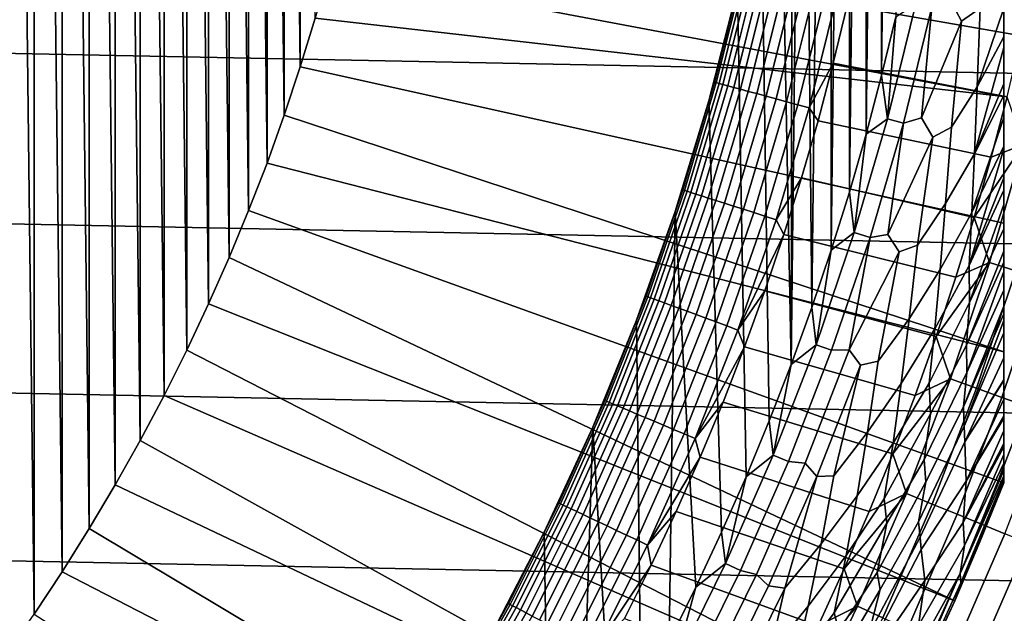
# Model space of a CAD drawing. Header units: metres. Extents: x -32 to 117, y -314 to 32.
# Tile 180 of 256: x 13.14 to 20.5, y -8.96 to -4.52. Entities that reach past the tile are written whole.
import ezdxf

# ---------------------------------------------------------------- set-up
doc = ezdxf.new("R2010")
doc.units = ezdxf.units.M
doc.layers.add('solid_24_501_064_XXX', color=7, linetype='CONTINUOUS')

msp = doc.modelspace()

# ---------------------------------------------------------------- linework, layer by layer
at = {"layer": 'solid_24_501_064_XXX'}
for points in [[(13.250397, -8.968107, 154.5), (13.033209, 9.280912, 154.5), (12.995952, 0.324207, 154.5), (13.033209, -9.280912, 154.5)], [(13.033209, 9.280912, 154.5), (13.250397, -8.968107, 154.5), (13.250397, 8.968107, 154.5)], [(13.250397, 8.968107, 154.5), (13.250397, -8.968107, 154.5), (13.459951, -8.650414, 154.5)], [(13.250397, 8.968107, 154.5), (13.459951, -8.650414, 154.5), (13.459951, 8.650414, 154.5)], [(13.459951, 8.650414, 154.5), (13.459951, -8.650414, 154.5), (13.662011, -8.327598, 154.5)], [(13.459951, 8.650414, 154.5), (13.662011, -8.327598, 154.5), (13.662011, 8.327598, 154.5)], [(13.662011, 8.327598, 154.5), (13.662011, -8.327598, 154.5), (13.85647, -7.999856, 154.5)], [(13.662011, 8.327598, 154.5), (13.85647, -7.999856, 154.5), (13.85647, 7.999856, 154.5)], [(13.85647, 7.999856, 154.5), (13.85647, -7.999856, 154.5), (14.042947, -7.66783, 154.5)], [(13.85647, 7.999856, 154.5), (14.042947, -7.66783, 154.5), (14.042947, 7.66783, 154.5)], [(20.5, -7.98436, 148.5), (20.5, 7.98436, 148.5), (20.5, 7.004709, 148.836288)], [(20.5, 7.98436, 129.791641), (20.5, 7.98436, 148.5), (20.5, -7.98436, 148.5), (20.5, -7.98436, 129.791641)], [(20.5, 7.978689, 129.621338), (20.5, 7.98436, 129.791641), (20.5, -7.98436, 129.791641), (20.5, -7.978689, 129.621338)], [(20.5, -7.955085, 129.406357), (20.5, 7.961432, 129.450684), (20.5, 7.978689, 129.621338), (20.5, -7.961432, 129.450684)], [(20.5, -7.978689, 129.621338), (20.5, -7.961432, 129.450684), (20.5, 7.978689, 129.621338)], [(20.5, -7.932583, 129.279663), (20.5, 7.955085, 129.406357), (20.5, 7.961432, 129.450684), (20.5, -7.955085, 129.406357)], [(20.5, -7.89168, 129.10791), (20.5, 7.932584, 129.279663), (20.5, 7.955085, 129.406357), (20.5, -7.932583, 129.279663)], [(20.5, -7.866208, 129.020355), (20.5, 7.89168, 129.10791), (20.5, 7.932584, 129.279663), (20.5, -7.89168, 129.10791)], [(20.5, -7.838297, 128.935287), (20.5, 7.866208, 129.020355), (20.5, 7.89168, 129.10791), (20.5, -7.866208, 129.020355)], [(20.5, -7.772004, 128.761612), (20.5, 7.838297, 128.935287), (20.5, 7.866208, 129.020355), (20.5, -7.838297, 128.935287)], [(20.5, -7.715996, 128.636612), (20.5, 7.772004, 128.761612), (20.5, 7.838297, 128.935287), (20.5, -7.772004, 128.761612)], [(20.5, -7.691751, 128.5867), (20.5, 7.715996, 128.636612), (20.5, 7.772004, 128.761612), (20.5, -7.715996, 128.636612)], [(14.042947, 7.66783, 154.5), (14.042947, -7.66783, 154.5), (14.221369, -7.331614, 154.5)], [(14.042947, 7.66783, 154.5), (14.221369, -7.331614, 154.5), (14.221369, 7.331614, 154.5)], [(20.5, -7.597048, 128.410522), (20.5, 7.691751, 128.5867), (20.5, 7.715996, 128.636612), (20.5, -7.691751, 128.5867)], [(20.5, -7.50196, 128.256302), (20.5, 7.597048, 128.410522), (20.5, 7.691751, 128.5867), (20.5, -7.597048, 128.410522)], [(20.5, -7.486599, 128.232971), (20.5, 7.50196, 128.256302), (20.5, 7.597048, 128.410522), (20.5, -7.50196, 128.256302)], [(20.5, -7.359214, 128.054153), (20.5, 7.486599, 128.232971), (20.5, 7.50196, 128.256302), (20.5, -7.486599, 128.232971)], [(20.5, -7.219668, 127.880692), (20.5, 7.359214, 128.054153), (20.5, 7.486599, 128.232971), (20.5, -7.359214, 128.054153)], [(14.221369, 7.331614, 154.5), (14.221369, -7.331614, 154.5), (14.391843, -6.991041, 154.5)], [(14.221369, 7.331614, 154.5), (14.391843, -6.991041, 154.5), (14.391843, 6.991041, 154.5)], [(20.5, -7.214021, 127.874092), (20.5, 7.219668, 127.880692), (20.5, 7.359214, 128.054153), (20.5, -7.219668, 127.880692)], [(20.5, -7.214021, 127.874092), (20.5, 7.214021, 127.874092), (20.5, 7.219668, 127.880692)], [(20.5, -7.048509, 127.693161), (20.5, 7.048509, 127.693161), (20.5, 7.214021, 127.874092)], [(20.5, -7.214021, 127.874092), (20.5, -7.048509, 127.693161), (20.5, 7.214021, 127.874092)], [(20.5, 7.048509, 127.693161), (20.5, -6.862637, 127.511368), (20.5, 6.862637, 127.511368)], [(20.5, -7.048509, 127.693161), (20.5, -6.862637, 127.511368), (20.5, 7.048509, 127.693161)], [(20.5, -7.004709, 148.836288), (20.5, 7.004709, 148.836288), (20.5, 6.041682, 149.12825)], [(20.5, -7.98436, 148.5), (20.5, 7.004709, 148.836288), (20.5, -7.004709, 148.836288)], [(14.391843, 6.991041, 154.5), (14.391843, -6.991041, 154.5), (14.55412, -6.646622, 154.5)], [(14.391843, 6.991041, 154.5), (14.55412, -6.646622, 154.5), (14.55412, 6.646622, 154.5)], [(20.5, 6.862637, 127.511368), (20.5, -6.862637, 127.511368), (20.5, -6.769923, 127.433479)], [(20.5, 6.769921, 127.433479), (20.5, 6.862637, 127.511368), (20.5, -6.769923, 127.433479)], [(20.5, 6.769921, 127.433479), (20.5, -6.769923, 127.433479), (20.5, -6.721091, 127.397461)], [(20.5, 6.769921, 127.433479), (20.5, -6.721091, 127.397461), (20.5, 6.721091, 127.397461)], [(20.5, 6.721091, 127.397461), (20.5, -6.721091, 127.397461), (20.5, -6.662621, 127.357704)], [(20.5, 6.662614, 127.357704), (20.5, 6.721091, 127.397461), (20.5, -6.662621, 127.357704)], [(14.55412, 6.646622, 154.5), (14.55412, -6.646622, 154.5), (14.708086, -6.298567, 154.5)], [(14.55412, 6.646622, 154.5), (14.708086, -6.298567, 154.5), (14.708086, 6.298567, 154.5)], [(19.210869, 6.243578, 126.5), (19.065985, -6.672943, 126.5), (19, 0, 126.5), (19.065985, 6.672943, 126.5)], [(20.5, 6.662614, 127.357704), (20.5, -6.662621, 127.357704), (20.5, -6.544247, 127.286102)], [(20.5, 6.540679, 127.284103), (20.5, 6.662614, 127.357704), (20.5, -6.544247, 127.286102)], [(20.5, 6.540679, 127.284103), (20.5, -6.544247, 127.286102), (20.5, -6.403995, 127.213036)], [(20.5, 6.403972, 127.21302), (20.5, 6.540679, 127.284103), (20.5, -6.403995, 127.213036)], [(20.5, 6.403972, 127.21302), (20.5, -6.403995, 127.213036), (20.5, -6.332358, 127.17955)], [(20.5, 6.403972, 127.21302), (20.5, -6.332358, 127.17955), (20.5, 6.332358, 127.17955)], [(20.5, 6.332358, 127.17955), (20.5, -6.332358, 127.17955), (20.5, -6.2522, 127.144661)], [(20.5, 6.252165, 127.144646), (20.5, 6.332358, 127.17955), (20.5, -6.2522, 127.144661)], [(14.708086, 6.298567, 154.5), (14.708086, -6.298567, 154.5), (14.853869, -5.946599, 154.5)], [(14.708086, 6.298567, 154.5), (14.853869, -5.946599, 154.5), (14.853869, 5.946599, 154.5)], [(19.210869, 6.243578, 126.5), (19.210869, -6.243578, 126.5), (19.065985, -6.672943, 126.5)], [(19.210869, 6.243578, 126.5), (19.346186, 5.810729, 126.5), (19.210869, -6.243578, 126.5)], [(20.5, 6.252165, 127.144646), (20.5, -6.2522, 127.144661), (20.5, -6.083886, 127.078682)], [(20.5, 6.083886, 127.078682), (20.5, 6.252165, 127.144646), (20.5, -6.083886, 127.078682)], [(20.5, 6.083886, 127.078682), (20.5, -6.083886, 127.078682), (20.5, -5.902002, 127.016617)], [(20.5, 5.901936, 127.016602), (20.5, 6.083886, 127.078682), (20.5, -5.902002, 127.016617)], [(20.5, -6.041681, 149.12825), (20.5, 6.041682, 149.12825), (20.5, 5.092418, 149.376968)], [(20.5, -7.004709, 148.836288), (20.5, 6.041682, 149.12825), (20.5, -6.041681, 149.12825)], [(14.853869, 5.946599, 154.5), (14.853869, -5.946599, 154.5), (14.991238, -5.5913, 154.5)], [(14.853869, 5.946599, 154.5), (14.991238, -5.5913, 154.5), (14.991238, 5.5913, 154.5)], [(20.5, 5.901936, 127.016602), (20.5, -5.902002, 127.016617), (20.5, -5.795797, 126.984024)], [(20.5, 5.795797, 126.984024), (20.5, 5.901936, 127.016602), (20.5, -5.795797, 126.984024)], [(19.346186, 5.810729, 126.5), (19.346186, -5.810729, 126.5), (19.210869, -6.243578, 126.5)], [(19.346186, 5.810729, 126.5), (19.471764, 5.374966, 126.5), (19.346186, -5.810729, 126.5)], [(20.5, 5.795797, 126.984024), (20.5, -5.795797, 126.984024), (20.5, -5.702415, 126.957336)], [(20.5, 5.702332, 126.957314), (20.5, 5.795797, 126.984024), (20.5, -5.702415, 126.957336)], [(20.5, 5.702332, 126.957314), (20.5, -5.702415, 126.957336), (20.5, -5.485857, 126.90139)], [(20.5, 5.485757, 126.901367), (20.5, 5.702332, 126.957314), (20.5, -5.485857, 126.90139)], [(14.991238, 5.5913, 154.5), (14.991238, -5.5913, 154.5), (15.119989, -5.233145, 154.5)], [(14.991238, 5.5913, 154.5), (15.119989, -5.233145, 154.5), (15.119989, 5.233145, 154.5)], [(20.5, 5.485757, 126.901367), (20.5, -5.485857, 126.90139), (20.5, -5.464846, 126.896385)], [(20.5, 5.485757, 126.901367), (20.5, -5.464846, 126.896385), (20.5, 5.464847, 126.896385)], [(20.5, 5.464847, 126.896385), (20.5, -5.464846, 126.896385), (20.5, -5.251423, 126.849052)], [(20.5, 5.251305, 126.849022), (20.5, 5.464847, 126.896385), (20.5, -5.251423, 126.849052)], [(19.471764, 5.374966, 126.5), (19.471764, -5.374966, 126.5), (19.346186, -5.810729, 126.5)], [(19.471764, 5.374966, 126.5), (19.587435, 4.936833, 126.5), (19.471764, -5.374966, 126.5)], [(15.119989, 5.233145, 154.5), (15.119989, -5.233145, 154.5), (15.240263, -4.871753, 154.5)], [(15.119989, 5.233145, 154.5), (15.240263, -4.871753, 154.5), (15.240263, 4.871753, 154.5)], [(20.5, 5.251305, 126.849022), (20.5, -5.251423, 126.849052), (20.5, -5.08483, 126.8162)], [(20.5, 5.08483, 126.8162), (20.5, 5.251305, 126.849022), (20.5, -5.08483, 126.8162)], [(20.5, -5.092416, 149.376968), (20.5, 5.092418, 149.376968), (20.5, 4.154037, 149.583359)], [(20.5, -6.041681, 149.12825), (20.5, 5.092418, 149.376968), (20.5, -5.092416, 149.376968)], [(20.5, 5.08483, 126.8162), (20.5, -5.08483, 126.8162), (20.5, -4.998413, 126.800446)], [(20.5, 4.998272, 126.800423), (20.5, 5.08483, 126.8162), (20.5, -4.998413, 126.800446)], [(19.587435, 4.936833, 126.5), (19.587435, -4.936833, 126.5), (19.471764, -5.374966, 126.5)], [(19.587435, 4.936833, 126.5), (19.6933, 4.495928, 126.5), (19.587435, -4.936833, 126.5)], [(20.5, 4.998272, 126.800423), (20.5, -4.998413, 126.800446), (20.5, -4.726201, 126.75573)], [(20.5, 4.726034, 126.755699), (20.5, 4.998272, 126.800423), (20.5, -4.726201, 126.75573)], [(15.240263, 4.871753, 154.5), (15.240263, -4.871753, 154.5), (15.351926, -4.507566, 154.5)], [(20.5, 4.726034, 126.755699), (20.5, -4.726201, 126.75573), (20.5, -4.647787, 126.744156)], [(20.5, 4.726034, 126.755699), (20.5, -4.647787, 126.744156), (20.5, 4.647788, 126.744156)], [(20.5, 4.647788, 126.744156), (20.5, -4.647787, 126.744156), (20.5, -4.433388, 126.715065)], [(19.6933, 4.495928, 126.5), (19.6933, -4.495928, 126.5), (19.587435, -4.936833, 126.5)], [(20.5, -5.092416, 149.376968), (20.5, 4.154037, 149.583359), (20.5, -4.154034, 149.583359)], [(19.065985, -6.672943, 126.5), (18.911396, -7.099197, 126.5), (18.98028, -0.865215, 126.5), (19, 0, 126.5)], [(18.911396, -7.099197, 126.5), (18.921286, -1.727635, 126.5), (18.98028, -0.865215, 126.5)], [(18.911396, -7.099197, 126.5), (18.823011, -2.587289, 126.5), (18.921286, -1.727635, 126.5)], [(32.089672, -5.148039, -303.5), (-32.269005, -3.867984, -303.5), (-32.397263, -2.582068, -303.5), (32.269005, -3.867984, -303.5)], [(18.911396, -7.099197, 126.5), (18.747246, -7.521997, 126.5), (18.685766, -3.441164, 126.5), (18.823011, -2.587289, 126.5)], [(18.747246, -7.521997, 126.5), (18.573774, -7.94071, 126.5), (18.509794, -4.288068, 126.5), (18.685766, -3.441164, 126.5)], [(20.099037, -4.367749, 126.545876), (20.36211, -3.651788, 126.581253), (20.325071, -4.43113, 126.626312), (20.185097, -4.529123, 126.581253)], [(20.5, -4.154034, 149.583359), (15.548954, -3.772236, 154.5), (15.454799, -4.141157, 154.5), (20.5, -5.092416, 149.376968)], [(31.859657, -6.419635, -303.5), (-32.089672, -5.148039, -303.5), (-32.269005, -3.867984, -303.5), (32.089672, -5.148039, -303.5)], [(20.73044, -4.182939, 123.621208), (19.423409, -3.97686, 123.854294), (19.329285, -4.411689, 123.854294), (20.63283, -4.640519, 123.621208)], [(20.5, -5.092416, 149.376968), (15.454799, -4.141157, 154.5), (15.351926, -4.507566, 154.5)], [(18.338511, -4.986336, 124.746147), (18.541124, -4.170282, 124.746147), (18.407379, -4.708329, 124.839096)], [(18.351025, -4.989738, 124.653915), (18.553776, -4.173127, 124.653915), (18.541124, -4.170282, 124.746147), (18.338511, -4.986336, 124.746147)], [(18.371763, -4.995378, 124.563286), (18.574745, -4.177844, 124.563286), (18.553776, -4.173127, 124.653915), (18.351025, -4.989738, 124.653915)], [(18.400551, -5.003205, 124.475044), (18.603849, -4.18439, 124.475044), (18.574745, -4.177844, 124.563286), (18.371763, -4.995378, 124.563286)], [(18.437136, -5.013153, 124.389969), (18.640839, -4.192709, 124.389969), (18.603849, -4.18439, 124.475044), (18.400551, -5.003205, 124.475044)], [(18.541124, -4.170282, 124.746147), (18.509787, -4.288098, 124.839096), (18.407379, -4.708329, 124.839096)], [(18.481199, -5.025134, 124.308784), (18.685389, -4.20273, 124.308784), (18.640839, -4.192709, 124.389969), (18.437136, -5.013153, 124.389969)], [(20.325071, -4.43113, 126.626312), (20.5, -4.13965, 126.680725), (20.5, -4.433388, 126.715065), (20.302101, -5.021448, 126.680763)], [(18.532362, -5.039045, 124.232208), (18.737116, -4.214365, 124.232208), (18.685389, -4.20273, 124.308784), (18.481199, -5.025134, 124.308784)], [(18.590178, -5.054765, 124.160889), (18.79557, -4.227512, 124.160889), (18.737116, -4.214365, 124.232208), (18.532362, -5.039045, 124.232208)], [(18.654144, -5.072158, 124.095459), (18.860245, -4.242059, 124.095459), (18.79557, -4.227512, 124.160889), (18.590178, -5.054765, 124.160889)], [(18.723709, -5.091074, 124.036476), (18.930578, -4.257878, 124.036476), (18.860245, -4.242059, 124.095459), (18.654144, -5.072158, 124.095459)], [(18.798269, -5.111346, 123.984459), (19.00596, -4.274833, 123.984459), (18.930578, -4.257878, 124.036476), (18.723709, -5.091074, 124.036476)], [(18.407379, -4.708329, 124.839096), (18.509787, -4.288098, 124.839096), (18.509794, -4.288068, 126.5), (18.295393, -5.126224, 126.5)], [(18.573774, -7.94071, 126.5), (18.3909, -8.3555, 126.5), (18.295393, -5.126224, 126.5), (18.509794, -4.288068, 126.5)], [(18.877174, -5.132801, 123.939857), (19.085739, -4.292777, 123.939857), (19.00596, -4.274833, 123.984459), (18.798269, -5.111346, 123.984459)], [(18.959742, -5.155252, 123.903053), (19.169218, -4.311553, 123.903053), (19.085739, -4.292777, 123.939857), (18.877174, -5.132801, 123.939857)], [(19.045256, -5.178504, 123.874374), (19.255676, -4.330999, 123.874374), (19.169218, -4.311553, 123.903053), (18.959742, -5.155252, 123.903053)], [(19.255676, -4.330999, 123.874374), (19.045256, -5.178504, 123.874374), (19.225426, -4.844298, 123.854294), (19.329285, -4.411689, 123.854294)], [(20.63283, -4.640519, 123.621208), (19.329285, -4.411689, 123.854294), (19.225426, -4.844298, 123.854294), (20.525122, -5.095831, 123.621208)], [(19.842003, -4.398866, 126.505112), (19.631243, -5.260176, 126.505112), (19.6933, -4.495928, 126.5)], [(19.631243, -5.260176, 126.505112), (19.842003, -4.398866, 126.505112), (19.962124, -4.425496, 126.520439), (19.750086, -5.29202, 126.520439)], [(19.962124, -4.425496, 126.520439), (20.099037, -4.367749, 126.545876), (20.185097, -4.529123, 126.581253), (19.88625, -5.252205, 126.545876)], [(19.750086, -5.29202, 126.520439), (19.962124, -4.425496, 126.520439), (19.88625, -5.252205, 126.545876)], [(20.185097, -4.529123, 126.581253), (20.325071, -4.43113, 126.626312), (20.302101, -5.021448, 126.680763), (20.109774, -5.323572, 126.626312)], [(20.302101, -5.021448, 126.680763), (20.5, -4.433388, 126.715065), (20.5, -4.647787, 126.744156)], [(20.5, -5.092416, 149.376968), (15.351926, -4.507566, 154.5), (15.240263, -4.871753, 154.5), (20.5, -6.041681, 149.12825)], [(19.631243, -5.260176, 126.505112), (19.587435, -4.936833, 126.5), (19.6933, -4.495928, 126.5)], [(19.88625, -5.252205, 126.545876), (20.185097, -4.529123, 126.581253), (20.109774, -5.323572, 126.626312), (19.970301, -5.397981, 126.581253)], [(18.338511, -4.986336, 124.746147), (18.407379, -4.708329, 124.839096), (18.295393, -5.126224, 126.5), (18.295435, -5.126119, 124.839096)], [(20.302101, -5.021448, 126.680763), (20.5, -4.647787, 126.744156), (20.5, -4.726201, 126.75573), (20.282131, -5.521958, 126.744232)], [(20.282131, -5.521958, 126.744232), (20.5, -4.726201, 126.75573), (20.5, -4.998413, 126.800446)], [(19.045256, -5.178504, 123.874374), (19.111887, -5.274467, 123.854294), (19.225426, -4.844298, 123.854294)], [(20.525122, -5.095831, 123.621208), (19.225426, -4.844298, 123.854294), (19.111887, -5.274467, 123.854294), (20.407366, -5.548652, 123.621208)], [(20.5, -6.041681, 149.12825), (15.240263, -4.871753, 154.5), (15.119989, -5.233145, 154.5), (20.5, -7.004709, 148.836288)], [(18.099998, -5.792629, 124.746147), (18.338511, -4.986336, 124.746147), (18.174007, -5.541252, 124.839096)], [(18.11235, -5.796582, 124.653915), (18.351025, -4.989738, 124.653915), (18.338511, -4.986336, 124.746147), (18.099998, -5.792629, 124.746147)], [(18.13282, -5.803133, 124.563286), (18.371763, -4.995378, 124.563286), (18.351025, -4.989738, 124.653915), (18.11235, -5.796582, 124.653915)], [(18.161232, -5.812226, 124.475044), (18.400551, -5.003205, 124.475044), (18.371763, -4.995378, 124.563286), (18.13282, -5.803133, 124.563286)], [(18.197342, -5.823782, 124.389969), (18.437136, -5.013153, 124.389969), (18.400551, -5.003205, 124.475044), (18.161232, -5.812226, 124.475044)], [(18.338511, -4.986336, 124.746147), (18.295435, -5.126119, 124.839096), (18.174007, -5.541252, 124.839096)], [(19.631243, -5.260176, 126.505112), (19.471764, -5.374966, 126.5), (19.587435, -4.936833, 126.5)], [(20.282131, -5.521958, 126.744232), (20.5, -4.998413, 126.800446), (20.5, -5.08483, 126.8162)], [(18.240831, -5.837701, 124.308784), (18.481199, -5.025134, 124.308784), (18.437136, -5.013153, 124.389969), (18.197342, -5.823782, 124.389969)], [(18.291328, -5.853861, 124.232208), (18.532362, -5.039045, 124.232208), (18.481199, -5.025134, 124.308784), (18.240831, -5.837701, 124.308784)], [(18.348392, -5.872124, 124.160889), (18.590178, -5.054765, 124.160889), (18.532362, -5.039045, 124.232208), (18.291328, -5.853861, 124.232208)], [(18.411528, -5.892329, 124.095459), (18.654144, -5.072158, 124.095459), (18.590178, -5.054765, 124.160889), (18.348392, -5.872124, 124.160889)], [(18.480188, -5.914303, 124.036476), (18.723709, -5.091074, 124.036476), (18.654144, -5.072158, 124.095459), (18.411528, -5.892329, 124.095459)], [(20.109774, -5.323572, 126.626312), (20.302101, -5.021448, 126.680763), (20.282131, -5.521958, 126.744232), (20.066004, -5.894557, 126.680763)], [(31.579252, -7.6812, -303.5), (-31.859657, -6.419635, -303.5), (-32.089672, -5.148039, -303.5), (31.859657, -6.419635, -303.5)], [(18.174007, -5.541252, 124.839096), (18.295435, -5.126119, 124.839096), (18.295393, -5.126224, 126.5), (18.043184, -5.953417, 126.5)], [(18.3909, -8.3555, 126.5), (18.198666, -8.766306, 126.5), (18.043184, -5.953417, 126.5), (18.295393, -5.126224, 126.5)], [(18.553778, -5.937854, 123.984459), (18.798269, -5.111346, 123.984459), (18.723709, -5.091074, 124.036476), (18.480188, -5.914303, 124.036476)], [(18.631657, -5.962778, 123.939857), (18.877174, -5.132801, 123.939857), (18.798269, -5.111346, 123.984459), (18.553778, -5.937854, 123.984459)], [(18.71315, -5.988859, 123.903053), (18.959742, -5.155252, 123.903053), (18.877174, -5.132801, 123.939857), (18.631657, -5.962778, 123.939857)], [(20.282131, -5.521958, 126.744232), (20.5, -5.08483, 126.8162), (20.5, -5.251423, 126.849052), (20.262209, -5.962562, 126.816277)], [(20.647396, -5.453165, 123.577095), (20.525122, -5.095831, 123.621208), (20.407366, -5.548652, 123.621208)], [(18.797552, -6.01587, 123.874374), (19.045256, -5.178504, 123.874374), (18.959742, -5.155252, 123.903053), (18.71315, -5.988859, 123.903053)], [(19.045256, -5.178504, 123.874374), (18.797552, -6.01587, 123.874374), (18.988726, -5.701977, 123.854294), (19.111887, -5.274467, 123.854294)], [(20.5, -7.004709, 148.836288), (15.119989, -5.233145, 154.5), (14.991238, -5.5913, 154.5)], [(20.407366, -5.548652, 123.621208), (19.111887, -5.274467, 123.854294), (18.988726, -5.701977, 123.854294), (20.279621, -5.998757, 123.621208)], [(19.631243, -5.260176, 126.505112), (19.383112, -6.111472, 126.505112), (19.471764, -5.374966, 126.5)], [(19.383112, -6.111472, 126.505112), (19.631243, -5.260176, 126.505112), (19.750086, -5.29202, 126.520439), (19.500454, -6.148469, 126.520439)], [(19.500454, -6.148469, 126.520439), (19.750086, -5.29202, 126.520439), (19.63456, -6.126389, 126.545876)], [(19.750086, -5.29202, 126.520439), (19.88625, -5.252205, 126.545876), (19.970301, -5.397981, 126.581253), (19.63456, -6.126389, 126.545876)], [(20.262209, -5.962562, 126.816277), (20.5, -5.251423, 126.849052), (20.5, -5.464846, 126.896385)], [(19.970301, -5.397981, 126.581253), (20.109774, -5.323572, 126.626312), (20.066004, -5.894557, 126.680763), (19.855312, -6.205645, 126.626312)], [(19.383112, -6.111472, 126.505112), (19.346186, -5.810729, 126.5), (19.471764, -5.374966, 126.5)], [(19.63456, -6.126389, 126.545876), (19.970301, -5.397981, 126.581253), (19.855312, -6.205645, 126.626312), (19.718122, -6.256735, 126.581253)], [(20.066004, -5.894557, 126.680763), (20.282131, -5.521958, 126.744232), (20.262209, -5.962562, 126.816277), (20.026241, -6.387996, 126.744232)], [(20.262209, -5.962562, 126.816277), (20.5, -5.464846, 126.896385), (20.5, -5.485857, 126.90139), (20.240961, -6.357554, 126.896408)], [(20.240961, -6.357554, 126.896408), (20.5, -5.485857, 126.90139), (20.5, -5.702415, 126.957336)], [(20.647396, -5.453165, 123.577095), (20.407366, -5.548652, 123.621208), (20.279621, -5.998757, 123.621208)], [(20.393673, -6.336413, 123.577095), (20.647396, -5.453165, 123.577095), (20.279621, -5.998757, 123.621208)], [(20.591335, -6.397828, 123.517342), (20.847519, -5.506019, 123.517342), (20.647396, -5.453165, 123.577095), (20.393673, -6.336413, 123.577095)], [(20.5, -7.004709, 148.836288), (14.991238, -5.5913, 154.5), (14.853869, -5.946599, 154.5), (20.5, -7.98436, 148.5)], [(18.099998, -5.792629, 124.746147), (18.174007, -5.541252, 124.839096), (18.043184, -5.953417, 126.5), (18.043161, -5.953515, 124.839096)], [(18.797552, -6.01587, 123.874374), (18.856003, -6.126615, 123.854294), (18.988726, -5.701977, 123.854294)], [(20.279621, -5.998757, 123.621208), (18.988726, -5.701977, 123.854294), (18.856003, -6.126615, 123.854294), (20.141949, -6.445928, 123.621208)], [(20.240961, -6.357554, 126.896408), (20.5, -5.702415, 126.957336), (20.5, -5.795797, 126.984024)], [(17.826056, -6.587583, 124.746147), (18.099998, -5.792629, 124.746147), (17.902966, -6.362691, 124.839096)], [(17.838219, -6.592078, 124.653915), (18.11235, -5.796582, 124.653915), (18.099998, -5.792629, 124.746147), (17.826056, -6.587583, 124.746147)], [(17.858379, -6.599528, 124.563286), (18.13282, -5.803133, 124.563286), (18.11235, -5.796582, 124.653915), (17.838219, -6.592078, 124.653915)], [(17.886362, -6.609869, 124.475044), (18.161232, -5.812226, 124.475044), (18.13282, -5.803133, 124.563286), (17.858379, -6.599528, 124.563286)], [(17.921925, -6.623011, 124.389969), (18.197342, -5.823782, 124.389969), (18.161232, -5.812226, 124.475044), (17.886362, -6.609869, 124.475044)], [(18.099998, -5.792629, 124.746147), (18.043161, -5.953515, 124.839096), (17.902966, -6.362691, 124.839096)], [(19.383112, -6.111472, 126.505112), (19.210869, -6.243578, 126.5), (19.346186, -5.810729, 126.5)], [(20.240961, -6.357554, 126.896408), (20.5, -5.795797, 126.984024), (20.5, -5.902002, 127.016617), (20.243519, -6.636467, 126.984077)], [(17.964758, -6.63884, 124.308784), (18.240831, -5.837701, 124.308784), (18.197342, -5.823782, 124.389969), (17.921925, -6.623011, 124.389969)], [(18.01449, -6.657218, 124.232208), (18.291328, -5.853861, 124.232208), (18.240831, -5.837701, 124.308784), (17.964758, -6.63884, 124.308784)], [(18.07069, -6.677987, 124.160889), (18.348392, -5.872124, 124.160889), (18.291328, -5.853861, 124.232208), (18.01449, -6.657218, 124.232208)], [(18.13287, -6.700965, 124.095459), (18.411528, -5.892329, 124.095459), (18.348392, -5.872124, 124.160889), (18.07069, -6.677987, 124.160889)], [(20.13352, -8.867996, 148.5), (20.5, -7.98436, 148.5), (14.853869, -5.946599, 154.5), (14.708086, -6.298567, 154.5)], [(17.902966, -6.362691, 124.839096), (18.043161, -5.953515, 124.839096), (18.043184, -5.953417, 126.5), (17.753441, -6.768695, 126.5)], [(17.997364, -9.172507, 126.5), (17.78705, -9.573951, 126.5), (17.753441, -6.768695, 126.5), (18.043184, -5.953417, 126.5)], [(18.198666, -8.766306, 126.5), (17.997364, -9.172507, 126.5), (18.043184, -5.953417, 126.5)], [(18.200491, -6.725955, 124.036476), (18.480188, -5.914303, 124.036476), (18.411528, -5.892329, 124.095459), (18.13287, -6.700965, 124.095459)], [(18.272966, -6.752738, 123.984459), (18.553778, -5.937854, 123.984459), (18.480188, -5.914303, 124.036476), (18.200491, -6.725955, 124.036476)], [(18.349667, -6.781082, 123.939857), (18.631657, -5.962778, 123.939857), (18.553778, -5.937854, 123.984459), (18.272966, -6.752738, 123.984459)], [(18.429928, -6.810742, 123.903053), (18.71315, -5.988859, 123.903053), (18.631657, -5.962778, 123.939857), (18.349667, -6.781082, 123.939857)], [(19.855312, -6.205645, 126.626312), (20.066004, -5.894557, 126.680763), (20.026241, -6.387996, 126.744232), (19.792374, -6.75664, 126.680763)], [(20.026241, -6.387996, 126.744232), (20.262209, -5.962562, 126.816277), (20.240961, -6.357554, 126.896408), (19.986042, -6.831354, 126.816277)], [(20.243519, -6.636467, 126.984077), (20.5, -5.902002, 127.016617), (20.5, -6.083886, 127.078682)], [(18.51305, -6.841461, 123.874374), (18.797552, -6.01587, 123.874374), (18.71315, -5.988859, 123.903053), (18.429928, -6.810742, 123.903053)], [(18.51305, -6.841461, 123.874374), (18.856003, -6.126615, 123.854294), (18.797552, -6.01587, 123.874374)], [(20.393673, -6.336413, 123.577095), (20.279621, -5.998757, 123.621208), (20.141949, -6.445928, 123.621208)], [(20.243519, -6.636467, 126.984077), (20.5, -6.083886, 127.078682), (20.5, -6.2522, 127.144661), (20.221298, -6.954319, 127.07869)], [(18.51305, -6.841461, 123.874374), (18.713785, -6.548166, 123.854294), (18.856003, -6.126615, 123.854294)], [(20.141949, -6.445928, 123.621208), (18.856003, -6.126615, 123.854294), (18.713785, -6.548166, 123.854294), (19.994417, -6.889946, 123.621208)], [(19.383112, -6.111472, 126.505112), (19.098085, -6.951135, 126.505112), (19.210869, -6.243578, 126.5)], [(19.098085, -6.951135, 126.505112), (19.383112, -6.111472, 126.505112), (19.500454, -6.148469, 126.520439), (19.213701, -6.993216, 126.520439)], [(19.213701, -6.993216, 126.520439), (19.500454, -6.148469, 126.520439), (19.344461, -6.988587, 126.545876)], [(19.500454, -6.148469, 126.520439), (19.63456, -6.126389, 126.545876), (19.718122, -6.256735, 126.581253), (19.344461, -6.988587, 126.545876)], [(19.098085, -6.951135, 126.505112), (19.065985, -6.672943, 126.5), (19.210869, -6.243578, 126.5)], [(19.344461, -6.988587, 126.545876), (19.718122, -6.256735, 126.581253), (19.56218, -7.075631, 126.626312), (19.429035, -7.103777, 126.581253)], [(19.718122, -6.256735, 126.581253), (19.855312, -6.205645, 126.626312), (19.792374, -6.75664, 126.680763), (19.56218, -7.075631, 126.626312)], [(20.221298, -6.954319, 127.07869), (20.5, -6.2522, 127.144661), (20.5, -6.332358, 127.17955)], [(20.13352, -8.867996, 148.5), (14.708086, -6.298567, 154.5), (14.55412, -6.646622, 154.5)], [(17.826056, -6.587583, 124.746147), (17.902966, -6.362691, 124.839096), (17.753441, -6.768695, 126.5), (17.75349, -6.76857, 124.839096)], [(19.792374, -6.75664, 126.680763), (20.026241, -6.387996, 126.744232), (19.986042, -6.831354, 126.816277), (19.733391, -7.242244, 126.744232)], [(19.986042, -6.831354, 126.816277), (20.240961, -6.357554, 126.896408), (20.243519, -6.636467, 126.984077), (19.942795, -7.238776, 126.896408)], [(20.393673, -6.336413, 123.577095), (20.141949, -6.445928, 123.621208), (19.994417, -6.889946, 123.621208)], [(20.102184, -7.207928, 123.577095), (20.393673, -6.336413, 123.577095), (19.994417, -6.889946, 123.621208)], [(20.29702, -7.27779, 123.517342), (20.591335, -6.397828, 123.517342), (20.393673, -6.336413, 123.577095), (20.102184, -7.207928, 123.577095)], [(20.221298, -6.954319, 127.07869), (20.5, -6.332358, 127.17955), (20.5, -6.403995, 127.213036), (20.225712, -7.160333, 127.179596)], [(20.225712, -7.160333, 127.179596), (20.5, -6.403995, 127.213036), (20.5, -6.544247, 127.286102)], [(20.487318, -7.346024, 123.442886), (20.784391, -6.457812, 123.442886), (20.591335, -6.397828, 123.517342), (20.29702, -7.27779, 123.517342)], [(31.248901, -8.930613, -303.5), (-31.579252, -7.6812, -303.5), (-31.859657, -6.419635, -303.5), (31.579252, -7.6812, -303.5)], [(20.672096, -7.412278, 123.354111), (20.971848, -6.516056, 123.354111), (20.784391, -6.457812, 123.442886), (20.487318, -7.346024, 123.442886)], [(18.51305, -6.841461, 123.874374), (18.562145, -6.966418, 123.854294), (18.713785, -6.548166, 123.854294)], [(19.994417, -6.889946, 123.621208), (18.713785, -6.548166, 123.854294), (18.562145, -6.966418, 123.854294), (19.837099, -7.330591, 123.621208)], [(20.225712, -7.160333, 127.179596), (20.5, -6.544247, 127.286102), (20.5, -6.662621, 127.357704), (20.200392, -7.417639, 127.28611)], [(17.517218, -7.369641, 124.746147), (17.826056, -6.587583, 124.746147), (17.594818, -7.170941, 124.839096)], [(17.529171, -7.37467, 124.653915), (17.838219, -6.592078, 124.653915), (17.826056, -6.587583, 124.746147), (17.517218, -7.369641, 124.746147)], [(17.548981, -7.383005, 124.563286), (17.858379, -6.599528, 124.563286), (17.838219, -6.592078, 124.653915), (17.529171, -7.37467, 124.653915)], [(17.576479, -7.394573, 124.475044), (17.886362, -6.609869, 124.475044), (17.858379, -6.599528, 124.563286), (17.548981, -7.383005, 124.563286)], [(17.611425, -7.409276, 124.389969), (17.921925, -6.623011, 124.389969), (17.886362, -6.609869, 124.475044), (17.576479, -7.394573, 124.475044)], [(17.826056, -6.587583, 124.746147), (17.75349, -6.76857, 124.839096), (17.594818, -7.170941, 124.839096)], [(17.653517, -7.426983, 124.308784), (17.964758, -6.63884, 124.308784), (17.921925, -6.623011, 124.389969), (17.611425, -7.409276, 124.389969)], [(19.729027, -9.734758, 148.5), (20.13352, -8.867996, 148.5), (14.55412, -6.646622, 154.5), (14.391843, -6.991041, 154.5)], [(17.702387, -7.447544, 124.232208), (18.01449, -6.657218, 124.232208), (17.964758, -6.63884, 124.308784), (17.653517, -7.426983, 124.308784)], [(17.757612, -7.470778, 124.160889), (18.07069, -6.677987, 124.160889), (18.01449, -6.657218, 124.232208), (17.702387, -7.447544, 124.232208)], [(17.818716, -7.496484, 124.095459), (18.13287, -6.700965, 124.095459), (18.07069, -6.677987, 124.160889), (17.757612, -7.470778, 124.160889)], [(19.098085, -6.951135, 126.505112), (18.911396, -7.099197, 126.5), (19.065985, -6.672943, 126.5)], [(19.942795, -7.238776, 126.896408), (20.243519, -6.636467, 126.984077), (20.221298, -6.954319, 127.07869), (19.95179, -7.467856, 126.984077)], [(20.200392, -7.417639, 127.28611), (20.5, -6.662621, 127.357704), (20.5, -6.721091, 127.397461)], [(17.594818, -7.170941, 124.839096), (17.75349, -6.76857, 124.839096), (17.753441, -6.768695, 126.5), (17.427008, -7.569602, 126.5)], [(17.78705, -9.573951, 126.5), (17.567617, -9.970873, 126.5), (17.427008, -7.569602, 126.5), (17.753441, -6.768695, 126.5)], [(17.885166, -7.52444, 124.036476), (18.200491, -6.725955, 124.036476), (18.13287, -6.700965, 124.095459), (17.818716, -7.496484, 124.095459)], [(17.956385, -7.554403, 123.984459), (18.272966, -6.752738, 123.984459), (18.200491, -6.725955, 124.036476), (17.885166, -7.52444, 124.036476)], [(18.031757, -7.586112, 123.939857), (18.349667, -6.781082, 123.939857), (18.272966, -6.752738, 123.984459), (17.956385, -7.554403, 123.984459)], [(19.56218, -7.075631, 126.626312), (19.792374, -6.75664, 126.680763), (19.733391, -7.242244, 126.744232), (19.481728, -7.606088, 126.680763)], [(20.200392, -7.417639, 127.28611), (20.5, -6.721091, 127.397461), (20.5, -6.769923, 127.433479), (20.205091, -7.561609, 127.397499)], [(20.205091, -7.561609, 127.397499), (20.5, -6.769923, 127.433479), (20.5, -6.862637, 127.511368)], [(18.110626, -7.619293, 123.903053), (18.429928, -6.810742, 123.903053), (18.349667, -6.781082, 123.939857), (18.031757, -7.586112, 123.939857)], [(18.19231, -7.653658, 123.874374), (18.51305, -6.841461, 123.874374), (18.429928, -6.810742, 123.903053), (18.110626, -7.619293, 123.903053)], [(18.19231, -7.653658, 123.874374), (18.562145, -6.966418, 123.854294), (18.51305, -6.841461, 123.874374)], [(19.733391, -7.242244, 126.744232), (19.986042, -6.831354, 126.816277), (19.942795, -7.238776, 126.896408), (19.672644, -7.687418, 126.816277)], [(20.102184, -7.207928, 123.577095), (19.994417, -6.889946, 123.621208), (19.837099, -7.330591, 123.621208)], [(20.5, -7.048509, 127.693161), (20.208307, -7.679202, 127.511368), (20.205091, -7.561609, 127.397499), (20.5, -6.862637, 127.511368)], [(19.729027, -9.734758, 148.5), (14.391843, -6.991041, 154.5), (14.221369, -7.331614, 154.5)], [(18.19231, -7.653658, 123.874374), (18.401161, -7.38116, 123.854294), (18.562145, -6.966418, 123.854294)], [(19.837099, -7.330591, 123.621208), (18.562145, -6.966418, 123.854294), (18.401161, -7.38116, 123.854294), (19.670073, -7.767646, 123.621208)], [(19.098085, -6.951135, 126.505112), (18.776705, -7.777565, 126.505112), (18.911396, -7.099197, 126.5)], [(18.776705, -7.777565, 126.505112), (19.098085, -6.951135, 126.505112), (19.213701, -6.993216, 126.520439), (18.890375, -7.824649, 126.520439)], [(18.890375, -7.824649, 126.520439), (19.213701, -6.993216, 126.520439), (19.344461, -6.988587, 126.545876), (19.016523, -7.837116, 126.545876)], [(19.344461, -6.988587, 126.545876), (19.429035, -7.103777, 126.581253), (19.103582, -7.937523, 126.581253), (19.016523, -7.837116, 126.545876)], [(19.95179, -7.467856, 126.984077), (20.221298, -6.954319, 127.07869), (20.225712, -7.160333, 127.179596), (19.905643, -7.812091, 127.07869)], [(20.5, -7.214021, 127.874092), (20.208307, -7.679202, 127.511368), (20.5, -7.048509, 127.693161)], [(18.776705, -7.777565, 126.505112), (18.747246, -7.521997, 126.5), (18.911396, -7.099197, 126.5)], [(19.103582, -7.937523, 126.581253), (19.429035, -7.103777, 126.581253), (19.230949, -7.931838, 126.626312)], [(19.429035, -7.103777, 126.581253), (19.56218, -7.075631, 126.626312), (19.481728, -7.606088, 126.680763), (19.230949, -7.931838, 126.626312)], [(17.517218, -7.369641, 124.746147), (17.594818, -7.170941, 124.839096), (17.427008, -7.569602, 126.5), (17.427025, -7.569595, 124.839096)], [(20.102184, -7.207928, 123.577095), (19.837099, -7.330591, 123.621208), (19.670073, -7.767646, 123.621208)], [(19.77347, -8.066095, 123.577095), (20.102184, -7.207928, 123.577095), (19.670073, -7.767646, 123.621208)], [(19.96512, -8.144274, 123.517342), (20.29702, -7.27779, 123.517342), (20.102184, -7.207928, 123.577095), (19.77347, -8.066095, 123.577095)], [(19.905643, -7.812091, 127.07869), (20.225712, -7.160333, 127.179596), (20.200392, -7.417639, 127.28611), (19.917269, -7.97823, 127.179596)], [(20.5, -7.219668, 127.880692), (20.208307, -7.679202, 127.511368), (20.5, -7.214021, 127.874092)], [(19.481728, -7.606088, 126.680763), (19.733391, -7.242244, 126.744232), (19.672644, -7.687418, 126.816277), (19.404121, -8.083126, 126.744232)], [(19.672644, -7.687418, 126.816277), (19.942795, -7.238776, 126.896408), (19.95179, -7.467856, 126.984077), (19.606287, -8.106078, 126.896408)], [(20.152308, -8.220632, 123.442886), (20.487318, -7.346024, 123.442886), (20.29702, -7.27779, 123.517342), (19.96512, -8.144274, 123.517342)], [(20.5, -7.359214, 128.054153), (20.218969, -7.972737, 127.880661), (20.208307, -7.679202, 127.511368), (20.5, -7.219668, 127.880692)], [(19.287237, -10.583124, 148.5), (19.729027, -9.734758, 148.5), (14.221369, -7.331614, 154.5), (14.042947, -7.66783, 154.5)], [(20.334063, -8.294775, 123.354111), (20.672096, -7.412278, 123.354111), (20.487318, -7.346024, 123.442886), (20.152308, -8.220632, 123.442886)], [(20.218969, -7.972737, 127.880661), (20.5, -7.359214, 128.054153), (20.5, -7.486599, 128.232971)], [(17.174088, -8.137274, 124.746147), (17.517218, -7.369641, 124.746147), (17.250202, -7.964326, 124.839096)], [(17.185806, -8.142826, 124.653915), (17.529171, -7.37467, 124.653915), (17.517218, -7.369641, 124.746147), (17.174088, -8.137274, 124.746147)], [(17.205231, -8.152029, 124.563286), (17.548981, -7.383005, 124.563286), (17.529171, -7.37467, 124.653915), (17.185806, -8.142826, 124.653915)], [(17.232189, -8.164803, 124.475044), (17.576479, -7.394573, 124.475044), (17.548981, -7.383005, 124.563286), (17.205231, -8.152029, 124.563286)], [(17.266451, -8.181036, 124.389969), (17.611425, -7.409276, 124.389969), (17.576479, -7.394573, 124.475044), (17.232189, -8.164803, 124.475044)], [(17.517218, -7.369641, 124.746147), (17.427025, -7.569595, 124.839096), (17.250202, -7.964326, 124.839096)], [(17.307716, -8.200588, 124.308784), (17.653517, -7.426983, 124.308784), (17.611425, -7.409276, 124.389969), (17.266451, -8.181036, 124.389969)], [(17.355631, -8.223289, 124.232208), (17.702387, -7.447544, 124.232208), (17.653517, -7.426983, 124.308784), (17.307716, -8.200588, 124.308784)], [(18.19231, -7.653658, 123.874374), (18.230911, -7.792183, 123.854294), (18.401161, -7.38116, 123.854294)], [(19.670073, -7.767646, 123.621208), (18.401161, -7.38116, 123.854294), (18.230911, -7.792183, 123.854294), (19.493418, -8.200899, 123.621208)], [(19.917269, -7.97823, 127.179596), (20.200392, -7.417639, 127.28611), (20.205091, -7.561609, 127.397499), (19.863518, -8.27755, 127.28611)], [(20.509451, -8.36632, 123.25148), (20.850399, -7.476212, 123.25148), (20.672096, -7.412278, 123.354111), (20.334063, -8.294775, 123.354111)], [(17.409775, -8.248944, 124.160889), (17.757612, -7.470778, 124.160889), (17.702387, -7.447544, 124.232208), (17.355631, -8.223289, 124.232208)], [(17.469681, -8.277328, 124.095459), (17.818716, -7.496484, 124.095459), (17.757612, -7.470778, 124.160889), (17.409775, -8.248944, 124.160889)], [(17.534828, -8.308196, 124.036476), (17.885166, -7.52444, 124.036476), (17.818716, -7.496484, 124.095459), (17.469681, -8.277328, 124.095459)], [(19.606287, -8.106078, 126.896408), (19.95179, -7.467856, 126.984077), (19.905643, -7.812091, 127.07869), (19.625931, -8.286471, 126.984077)], [(20.218969, -7.972737, 127.880661), (20.5, -7.50196, 128.256302), (20.5, -7.597048, 128.410522), (20.197128, -8.282749, 128.25618)], [(20.218969, -7.972737, 127.880661), (20.5, -7.486599, 128.232971), (20.5, -7.50196, 128.256302)], [(17.250202, -7.964326, 124.839096), (17.427025, -7.569595, 124.839096), (17.427008, -7.569602, 126.5), (17.064463, -8.354881, 126.5)], [(17.33939, -10.362694, 126.5), (17.102575, -10.749033, 126.5), (17.064463, -8.354881, 126.5), (17.427008, -7.569602, 126.5)], [(17.567617, -9.970873, 126.5), (17.33939, -10.362694, 126.5), (17.427008, -7.569602, 126.5)], [(17.604652, -8.34128, 123.984459), (17.956385, -7.554403, 123.984459), (17.885166, -7.52444, 124.036476), (17.534828, -8.308196, 124.036476)], [(17.678549, -8.376292, 123.939857), (18.031757, -7.586112, 123.939857), (17.956385, -7.554403, 123.984459), (17.604652, -8.34128, 123.984459)], [(18.776705, -7.777565, 126.505112), (18.573774, -7.94071, 126.5), (18.747246, -7.521997, 126.5)], [(19.863518, -8.27755, 127.28611), (20.205091, -7.561609, 127.397499), (20.208307, -7.679202, 127.511368), (19.875044, -8.390846, 127.397499)], [(17.755873, -8.41293, 123.903053), (18.110626, -7.619293, 123.903053), (18.031757, -7.586112, 123.939857), (17.678549, -8.376292, 123.939857)], [(17.835957, -8.450874, 123.874374), (18.19231, -7.653658, 123.874374), (18.110626, -7.619293, 123.903053), (17.755873, -8.41293, 123.903053)], [(17.835957, -8.450874, 123.874374), (18.230911, -7.792183, 123.854294), (18.19231, -7.653658, 123.874374)], [(19.230949, -7.931838, 126.626312), (19.481728, -7.606088, 126.680763), (19.404121, -8.083126, 126.744232), (19.134644, -8.441309, 126.680763)], [(20.197128, -8.282749, 128.25618), (20.5, -7.597048, 128.410522), (20.5, -7.691751, 128.5867)], [(30.869179, -10.16578, -303.5), (-31.248901, -8.930613, -303.5), (-31.579252, -7.6812, -303.5), (31.248901, -8.930613, -303.5)], [(19.287237, -10.583124, 148.5), (14.042947, -7.66783, 154.5), (13.85647, -7.999856, 154.5)], [(19.404121, -8.083126, 126.744232), (19.672644, -7.687418, 126.816277), (19.606287, -8.106078, 126.896408), (19.322596, -8.529162, 126.816277)], [(20.218969, -7.972737, 127.880661), (19.884102, -8.483412, 127.511368), (19.875044, -8.390846, 127.397499), (20.208307, -7.679202, 127.511368)], [(20.197128, -8.282749, 128.25618), (20.5, -7.691751, 128.5867), (20.5, -7.715996, 128.636612)], [(20.197128, -8.282749, 128.25618), (20.5, -7.715996, 128.636612), (20.5, -7.772004, 128.761612), (20.206362, -8.4551, 128.636398)], [(17.835957, -8.450874, 123.874374), (18.051483, -8.199281, 123.854294), (18.230911, -7.792183, 123.854294)], [(19.493418, -8.200899, 123.621208), (18.230911, -7.792183, 123.854294), (18.051483, -8.199281, 123.854294), (19.307222, -8.630138, 123.621208)], [(18.776705, -7.777565, 126.505112), (18.41958, -8.589191, 126.505112), (18.573774, -7.94071, 126.5)], [(18.41958, -8.589191, 126.505112), (18.776705, -7.777565, 126.505112), (18.890375, -7.824649, 126.520439), (18.531088, -8.641189, 126.520439)], [(19.77347, -8.066095, 123.577095), (19.670073, -7.767646, 123.621208), (19.493418, -8.200899, 123.621208)], [(20.206362, -8.4551, 128.636398), (20.5, -7.772004, 128.761612), (20.5, -7.838297, 128.935287)], [(18.531088, -8.641189, 126.520439), (18.890375, -7.824649, 126.520439), (19.016523, -7.837116, 126.545876), (18.651386, -8.670314, 126.545876)], [(19.016523, -7.837116, 126.545876), (19.103582, -7.937523, 126.581253), (18.742369, -8.756411, 126.581253), (18.651386, -8.670314, 126.545876)], [(19.625931, -8.286471, 126.984077), (19.905643, -7.812091, 127.07869), (19.917269, -7.97823, 127.179596), (19.553623, -8.655591, 127.07869)], [(20.175514, -8.664531, 129.020157), (20.206362, -8.4551, 128.636398), (20.5, -7.838297, 128.935287), (20.5, -7.866208, 129.020355)], [(20.175514, -8.664531, 129.020157), (20.5, -7.866208, 129.020355), (20.5, -7.89168, 129.10791)], [(18.41958, -8.589191, 126.505112), (18.3909, -8.3555, 126.5), (18.573774, -7.94071, 126.5)], [(18.742369, -8.756411, 126.581253), (19.103582, -7.937523, 126.581253), (18.862265, -8.772596, 126.626312)], [(19.103582, -7.937523, 126.581253), (19.230949, -7.931838, 126.626312), (19.134644, -8.441309, 126.680763), (18.862265, -8.772596, 126.626312)], [(20.175514, -8.664531, 129.020157), (20.5, -7.89168, 129.10791), (20.5, -7.932583, 129.279663)], [(20.180161, -8.734653, 129.406281), (20.175514, -8.664531, 129.020157), (20.5, -7.932583, 129.279663), (20.5, -7.955085, 129.406357)], [(19.287237, -10.583124, 148.5), (13.85647, -7.999856, 154.5), (13.662011, -8.327598, 154.5), (18.808872, -11.411674, 148.5)], [(17.174088, -8.137274, 124.746147), (17.250202, -7.964326, 124.839096), (17.064463, -8.354881, 126.5), (17.064442, -8.35493, 124.839096)], [(19.553623, -8.655591, 127.07869), (19.917269, -7.97823, 127.179596), (19.863518, -8.27755, 127.28611), (19.575769, -8.782885, 127.179596)], [(20.197128, -8.282749, 128.25618), (19.91021, -8.715205, 127.880661), (19.884102, -8.483412, 127.511368), (20.218969, -7.972737, 127.880661)], [(20.321573, -8.428146, 129.791641), (20.5, -7.98436, 129.791641), (20.5, -7.98436, 148.5), (20.13352, -8.867996, 148.5)], [(20.180161, -8.734653, 129.406281), (20.5, -7.955085, 129.406357), (20.5, -7.961432, 129.450684), (20.321573, -8.428146, 129.791641)], [(20.321573, -8.428146, 129.791641), (20.5, -7.961432, 129.450684), (20.5, -7.978689, 129.621338)], [(20.321573, -8.428146, 129.791641), (20.5, -7.978689, 129.621338), (20.5, -7.98436, 129.791641)], [(19.134644, -8.441309, 126.680763), (19.404121, -8.083126, 126.744232), (19.322596, -8.529162, 126.816277), (19.039038, -8.909089, 126.744232)], [(19.77347, -8.066095, 123.577095), (19.493418, -8.200899, 123.621208), (19.307222, -8.630138, 123.621208)], [(19.40814, -8.909326, 123.577095), (19.77347, -8.066095, 123.577095), (19.307222, -8.630138, 123.621208)], [(19.596251, -8.995678, 123.517342), (19.96512, -8.144274, 123.517342), (19.77347, -8.066095, 123.577095), (19.40814, -8.909326, 123.577095)], [(16.79734, -8.888976, 124.746147), (17.174088, -8.137274, 124.746147), (16.869835, -8.741204, 124.839096)], [(16.808802, -8.895041, 124.653915), (17.185806, -8.142826, 124.653915), (17.174088, -8.137274, 124.746147), (16.79734, -8.888976, 124.746147)], [(16.827799, -8.905094, 124.563286), (17.205231, -8.152029, 124.563286), (17.185806, -8.142826, 124.653915), (16.808802, -8.895041, 124.653915)], [(16.854166, -8.919048, 124.475044), (17.232189, -8.164803, 124.475044), (17.205231, -8.152029, 124.563286), (16.827799, -8.905094, 124.563286)], [(16.887676, -8.936781, 124.389969), (17.266451, -8.181036, 124.389969), (17.232189, -8.164803, 124.475044), (16.854166, -8.919048, 124.475044)], [(17.174088, -8.137274, 124.746147), (17.064442, -8.35493, 124.839096), (16.869835, -8.741204, 124.839096)], [(19.322596, -8.529162, 126.816277), (19.606287, -8.106078, 126.896408), (19.625931, -8.286471, 126.984077), (19.232079, -8.957795, 126.896408)], [(19.779978, -9.080018, 123.442886), (20.152308, -8.220632, 123.442886), (19.96512, -8.144274, 123.517342), (19.596251, -8.995678, 123.517342)], [(16.928038, -8.958139, 124.308784), (17.307716, -8.200588, 124.308784), (17.266451, -8.181036, 124.389969), (16.887676, -8.936781, 124.389969)], [(16.974899, -8.982939, 124.232208), (17.355631, -8.223289, 124.232208), (17.307716, -8.200588, 124.308784), (16.928038, -8.958139, 124.308784)], [(17.027857, -9.010963, 124.160889), (17.409775, -8.248944, 124.160889), (17.355631, -8.223289, 124.232208), (16.974899, -8.982939, 124.232208)], [(17.835957, -8.450874, 123.874374), (17.862967, -8.602249, 123.854294), (18.051483, -8.199281, 123.854294)], [(19.307222, -8.630138, 123.621208), (18.051483, -8.199281, 123.854294), (17.862967, -8.602249, 123.854294), (19.111576, -9.055152, 123.621208)], [(19.958376, -9.161912, 123.354111), (20.334063, -8.294775, 123.354111), (20.152308, -8.220632, 123.442886), (19.779978, -9.080018, 123.442886)], [(17.086449, -9.041969, 124.095459), (17.469681, -8.277328, 124.095459), (17.409775, -8.248944, 124.160889), (17.027857, -9.010963, 124.160889)], [(17.150167, -9.075688, 124.036476), (17.534828, -8.308196, 124.036476), (17.469681, -8.277328, 124.095459), (17.086449, -9.041969, 124.095459)], [(17.21846, -9.111828, 123.984459), (17.604652, -8.34128, 123.984459), (17.534828, -8.308196, 124.036476), (17.150167, -9.075688, 124.036476)], [(19.232079, -8.957795, 126.896408), (19.625931, -8.286471, 126.984077), (19.553623, -8.655591, 127.07869), (19.266502, -9.090912, 126.984077)], [(19.575769, -8.782885, 127.179596), (19.863518, -8.27755, 127.28611), (19.875044, -8.390846, 127.397499), (19.490059, -9.122215, 127.28611)], [(19.91021, -8.715205, 127.880661), (20.197128, -8.282749, 128.25618), (20.206362, -8.4551, 128.636398), (19.864208, -9.052135, 128.25618)], [(20.130524, -9.240936, 123.25148), (20.509451, -8.36632, 123.25148), (20.334063, -8.294775, 123.354111), (19.958376, -9.161912, 123.354111)], [(18.808872, -11.411674, 148.5), (13.662011, -8.327598, 154.5), (13.459951, -8.650414, 154.5)], [(16.869835, -8.741204, 124.839096), (17.064442, -8.35493, 124.839096), (17.064463, -8.354881, 126.5), (16.666409, -9.123074, 126.5)], [(17.102575, -10.749033, 126.5), (16.856958, -11.130249, 126.5), (16.666409, -9.123074, 126.5), (17.064463, -8.354881, 126.5)], [(17.290733, -9.150075, 123.939857), (17.678549, -8.376292, 123.939857), (17.604652, -8.34128, 123.984459), (17.21846, -9.111828, 123.984459)], [(17.366362, -9.190097, 123.903053), (17.755873, -8.41293, 123.903053), (17.678549, -8.376292, 123.939857), (17.290733, -9.150075, 123.939857)], [(18.41958, -8.589191, 126.505112), (18.198666, -8.766306, 126.5), (18.3909, -8.3555, 126.5)], [(19.490059, -9.122215, 127.28611), (19.875044, -8.390846, 127.397499), (19.884102, -8.483412, 127.511368), (19.510981, -9.205722, 127.397499)], [(20.295534, -9.316685, 123.135521), (20.677568, -8.434899, 123.135521), (20.509451, -8.36632, 123.25148), (20.130524, -9.240936, 123.25148)], [(17.444689, -9.231546, 123.874374), (17.835957, -8.450874, 123.874374), (17.755873, -8.41293, 123.903053), (17.366362, -9.190097, 123.903053)], [(17.444689, -9.231546, 123.874374), (17.862967, -8.602249, 123.854294), (17.835957, -8.450874, 123.874374)], [(18.862265, -8.772596, 126.626312), (19.134644, -8.441309, 126.680763), (19.039038, -8.909089, 126.744232), (18.751772, -9.260741, 126.680763)], [(19.864208, -9.052135, 128.25618), (20.206362, -8.4551, 128.636398), (20.175514, -8.664531, 129.020157), (19.885544, -9.184278, 128.636398)], [(20.133541, -8.867949, 129.791641), (20.321573, -8.428146, 129.791641), (20.13352, -8.867996, 148.5)], [(20.180161, -8.734653, 129.406281), (20.321573, -8.428146, 129.791641), (20.133541, -8.867949, 129.791641)], [(20.452557, -9.388765, 123.006828), (20.837545, -8.500157, 123.006828), (20.677568, -8.434899, 123.135521), (20.295534, -9.316685, 123.135521)], [(19.039038, -8.909089, 126.744232), (19.322596, -8.529162, 126.816277), (19.232079, -8.957795, 126.896408), (18.93655, -9.355018, 126.816277)], [(19.91021, -8.715205, 127.880661), (19.527908, -9.273974, 127.511368), (19.510981, -9.205722, 127.397499), (19.884102, -8.483412, 127.511368)], [(20.600779, -9.456807, 122.866074), (20.988558, -8.56176, 122.866074), (20.837545, -8.500157, 123.006828), (20.452557, -9.388765, 123.006828)], [(17.444689, -9.231546, 123.874374), (17.665453, -9.000888, 123.854294), (17.862967, -8.602249, 123.854294)], [(19.111576, -9.055152, 123.621208), (17.862967, -8.602249, 123.854294), (17.665453, -9.000888, 123.854294), (18.906576, -9.475731, 123.621208)], [(18.41958, -8.589191, 126.505112), (18.027393, -9.384467, 126.505112), (18.198666, -8.766306, 126.5)], [(18.027393, -9.384467, 126.505112), (18.41958, -8.589191, 126.505112), (18.531088, -8.641189, 126.520439), (18.136528, -9.441278, 126.520439)], [(18.808872, -11.411674, 148.5), (13.459951, -8.650414, 154.5), (13.250397, -8.968107, 154.5), (18.295061, -12.218459, 148.5)], [(18.136528, -9.441278, 126.520439), (18.531088, -8.641189, 126.520439), (18.651386, -8.670314, 126.545876), (18.249765, -9.48655, 126.545876)], [(18.651386, -8.670314, 126.545876), (18.742369, -8.756411, 126.581253), (18.346073, -9.558908, 126.581253), (18.249765, -9.48655, 126.545876)], [(19.40814, -8.909326, 123.577095), (19.307222, -8.630138, 123.621208), (19.111576, -9.055152, 123.621208)], [(19.266502, -9.090912, 126.984077), (19.553623, -8.655591, 127.07869), (19.575769, -8.782885, 127.179596), (19.165876, -9.483278, 127.07869)], [(20.175514, -8.664531, 129.020157), (20.180161, -8.734653, 129.406281), (19.830235, -9.502358, 129.406281), (19.819324, -9.45092, 129.020157)], [(19.885544, -9.184278, 128.636398), (20.175514, -8.664531, 129.020157), (19.819324, -9.45092, 129.020157)], [(16.79734, -8.888976, 124.746147), (16.869835, -8.741204, 124.839096), (16.666409, -9.123074, 126.5), (16.666489, -9.122948, 124.839096)], [(18.346073, -9.558908, 126.581253), (18.742369, -8.756411, 126.581253), (18.862265, -8.772596, 126.626312), (18.456842, -9.59627, 126.626312)], [(19.864208, -9.052135, 128.25618), (19.574196, -9.445745, 127.880661), (19.527908, -9.273974, 127.511368), (19.91021, -8.715205, 127.880661)], [(19.830235, -9.502358, 129.406281), (20.180161, -8.734653, 129.406281), (20.133541, -8.867949, 129.791641), (19.935991, -9.30356, 129.791641)], [(18.027393, -9.384467, 126.505112), (17.997364, -9.172507, 126.5), (18.198666, -8.766306, 126.5)], [(18.456842, -9.59627, 126.626312), (18.862265, -8.772596, 126.626312), (18.751772, -9.260741, 126.680763)], [(19.165876, -9.483278, 127.07869), (19.575769, -8.782885, 127.179596), (19.490059, -9.122215, 127.28611), (19.201775, -9.572962, 127.179596)], [(16.387711, -9.623279, 124.746147), (16.79734, -8.888976, 124.746147), (16.454504, -9.499963, 124.839096)], [(16.398891, -9.629845, 124.653915), (16.808802, -8.895041, 124.653915), (16.79734, -8.888976, 124.746147), (16.387711, -9.623279, 124.746147)], [(16.417425, -9.640728, 124.563286), (16.827799, -8.905094, 124.563286), (16.808802, -8.895041, 124.653915), (16.398891, -9.629845, 124.653915)], [(16.443151, -9.655834, 124.475044), (16.854166, -8.919048, 124.475044), (16.827799, -8.905094, 124.563286), (16.417425, -9.640728, 124.563286)], [(16.79734, -8.888976, 124.746147), (16.666489, -9.122948, 124.839096), (16.454504, -9.499963, 124.839096)], [(18.751772, -9.260741, 126.680763), (19.039038, -8.909089, 126.744232), (18.93655, -9.355018, 126.816277), (18.638817, -9.71861, 126.744232)], [(20.133541, -8.867949, 129.791641), (20.13352, -8.867996, 148.5), (19.729027, -9.734758, 148.5), (19.935991, -9.30356, 129.791641)], [(30.440569, -11.385158, -303.5), (-30.869179, -10.16578, -303.5), (-31.248901, -8.930613, -303.5), (30.869179, -10.16578, -303.5)], [(16.475843, -9.675033, 124.389969), (16.887676, -8.936781, 124.389969), (16.854166, -8.919048, 124.475044), (16.443151, -9.655834, 124.475044)], [(16.515221, -9.698155, 124.308784), (16.928038, -8.958139, 124.308784), (16.887676, -8.936781, 124.389969), (16.475843, -9.675033, 124.389969)], [(16.56094, -9.725003, 124.232208), (16.974899, -8.982939, 124.232208), (16.928038, -8.958139, 124.308784), (16.515221, -9.698155, 124.308784)], [(18.93655, -9.355018, 126.816277), (19.232079, -8.957795, 126.896408), (19.266502, -9.090912, 126.984077), (18.820894, -9.792289, 126.896408)], [(19.40814, -8.909326, 123.577095), (19.111576, -9.055152, 123.621208), (18.906576, -9.475731, 123.621208)], [(19.006872, -9.736058, 123.577095), (19.40814, -8.909326, 123.577095), (18.906576, -9.475731, 123.621208)], [(19.191093, -9.830423, 123.517342), (19.596251, -8.995678, 123.517342), (19.40814, -8.909326, 123.577095), (19.006872, -9.736058, 123.577095)]]:
    msp.add_3dface(points, dxfattribs=at)

doc.saveas('drawing.dxf')
